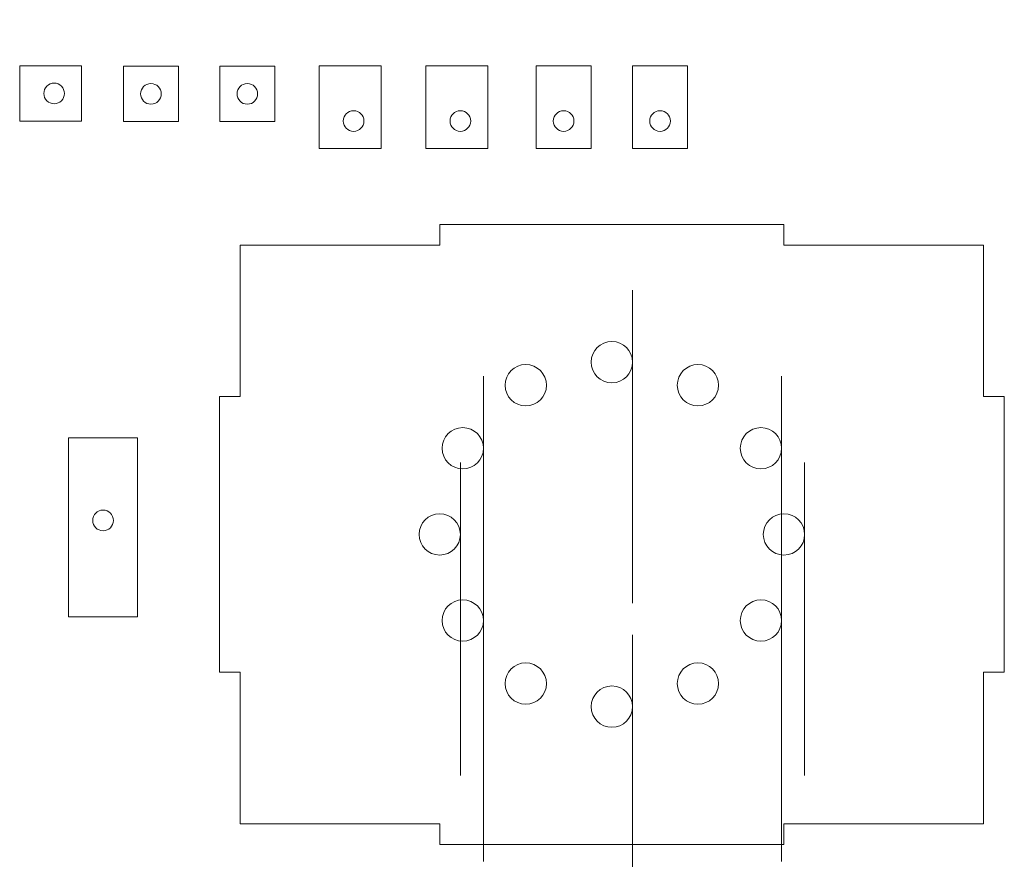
# Model space of a CAD drawing. Header units: millimetres. Extents: x -505 to -219, y -128 to 208.
# Tile 6 of 6: x -362 to -219, y 86 to 208. Entities that reach past the tile are written whole.
import ezdxf

# ---------------------------------------------------------------- set-up
doc = ezdxf.new("R2010")
doc.units = ezdxf.units.MM
doc.header["$MEASUREMENT"] = 0
doc.layers.add('layer 2', color=7, linetype='Continuous')

msp = doc.modelspace()

# ---------------------------------------------------------------- linework, layer by layer
at = {"layer": 'layer 2', "color": 177, "lineweight": 9}
for points, knots in [([(-273, 158.5), (-273, 160.1568), (-274.3431, 161.5), (-276, 161.5), (-276, 161.5), (-277.6568, 161.5), (-279, 160.1568), (-279, 158.5), (-279, 158.5), (-279, 156.8431), (-277.6568, 155.5), (-276, 155.5), (-276, 155.5), (-274.3431, 155.5), (-273, 156.8431), (-273, 158.4999), (-273, 208.2039), (-273, 59.092), (-273, 158.5)], [0, 0, 0, 0, 0.2, 0.2, 0.2, 0.2, 0.4, 0.4, 0.4, 0.4, 0.6, 0.6, 0.6, 0.6, 1, 1, 1, 1.0001, 1.0001, 1.0001, 1.0001]), ([(-355.5, 197.5), (-355.5, 198.3284), (-356.1715, 199), (-357, 199), (-357, 199), (-357.8284, 199), (-358.5, 198.3284), (-358.5, 197.5), (-358.5, 197.5), (-358.5, 196.6715), (-357.8284, 196), (-357, 196), (-357, 196), (-356.1716, 196), (-355.5, 196.6715), (-355.5, 197.5)], [0, 0, 0, 0, 0.2, 0.2, 0.2, 0.2, 0.4, 0.4, 0.4, 0.4, 0.6, 0.6, 0.6, 0.6, 1, 1, 1, 1]), ([(-341.4393, 197.4393), (-341.4393, 198.2677), (-342.1109, 198.9393), (-342.9393, 198.9393), (-342.9393, 198.9393), (-343.7678, 198.9393), (-344.4393, 198.2678), (-344.4393, 197.4393), (-344.4393, 197.4393), (-344.4393, 196.6109), (-343.7678, 195.9393), (-342.9394, 195.9393), (-342.9394, 195.9393), (-342.1109, 195.9393), (-341.4394, 196.6109), (-341.4393, 197.4393)], [0, 0, 0, 0, 0.2, 0.2, 0.2, 0.2, 0.4, 0.4, 0.4, 0.4, 0.6, 0.6, 0.6, 0.6, 1, 1, 1, 1]), ([(-327.4393, 197.4393), (-327.4393, 198.2678), (-328.1108, 198.9393), (-328.9393, 198.9393), (-328.9393, 198.9393), (-329.7677, 198.9393), (-330.4393, 198.2678), (-330.4393, 197.4393), (-330.4393, 197.4393), (-330.4393, 196.6109), (-329.7677, 195.9393), (-328.9393, 195.9393), (-328.9393, 195.9393), (-328.1108, 195.9393), (-327.4393, 196.6109), (-327.4393, 197.4393)], [0, 0, 0, 0, 0.2, 0.2, 0.2, 0.2, 0.4, 0.4, 0.4, 0.4, 0.6, 0.6, 0.6, 0.6, 1, 1, 1, 1]), ([(-312, 193.5), (-312, 194.3284), (-312.6716, 195), (-313.5, 195), (-313.5, 195), (-314.3285, 195), (-315, 194.3284), (-315, 193.5), (-315, 193.5), (-315, 192.6716), (-314.3285, 192), (-313.5, 192), (-313.5, 192), (-312.6716, 192), (-312, 192.6716), (-312, 193.5)], [0, 0, 0, 0, 0.2, 0.2, 0.2, 0.2, 0.4, 0.4, 0.4, 0.4, 0.6, 0.6, 0.6, 0.6, 1, 1, 1, 1]), ([(-294.6506, 146), (-294.6506, 147.6568), (-295.9937, 149), (-297.6506, 149), (-297.6506, 149), (-299.3074, 149), (-300.6506, 147.6568), (-300.6506, 146), (-300.6506, 146), (-300.6506, 144.3431), (-299.3075, 143), (-297.6506, 143), (-297.6506, 143), (-295.9938, 143), (-294.6506, 144.3431), (-294.6506, 145.9999), (-294.6506, 195.7039), (-294.6506, 46.592), (-294.6506, 146)], [0, 0, 0, 0, 0.2, 0.2, 0.2, 0.2, 0.4, 0.4, 0.4, 0.4, 0.6, 0.6, 0.6, 0.6, 1, 1, 1, 1.0001, 1.0001, 1.0001, 1.0001]), ([(-296.5, 193.5), (-296.5, 194.3284), (-297.1716, 195), (-298, 195), (-298, 195), (-298.8285, 195), (-299.5, 194.3284), (-299.5, 193.5), (-299.5, 193.5), (-299.5, 192.6716), (-298.8285, 192), (-298, 192), (-298, 192), (-297.1716, 192), (-296.5, 192.6716), (-296.5, 193.5)], [0, 0, 0, 0, 0.2, 0.2, 0.2, 0.2, 0.4, 0.4, 0.4, 0.4, 0.6, 0.6, 0.6, 0.6, 1, 1, 1, 1]), ([(-281.5, 193.5), (-281.5, 194.3284), (-282.1716, 195), (-283, 195), (-283, 195), (-283.8284, 195), (-284.5, 194.3284), (-284.5, 193.5), (-284.5, 193.5), (-284.5, 192.6715), (-283.8284, 192), (-283, 192), (-283, 192), (-282.1716, 192), (-281.5, 192.6715), (-281.5, 193.5)], [0, 0, 0, 0, 0.2, 0.2, 0.2, 0.2, 0.4, 0.4, 0.4, 0.4, 0.6, 0.6, 0.6, 0.6, 1, 1, 1, 1]), ([(-267.5, 193.5), (-267.5, 194.3284), (-268.1715, 195), (-269, 195), (-269, 195), (-269.8284, 195), (-270.5, 194.3284), (-270.5, 193.5), (-270.5, 193.5), (-270.5, 192.6715), (-269.8284, 192), (-269, 192), (-269, 192), (-268.1715, 192), (-267.5, 192.6715), (-267.5, 193.5)], [0, 0, 0, 0, 0.2, 0.2, 0.2, 0.2, 0.4, 0.4, 0.4, 0.4, 0.6, 0.6, 0.6, 0.6, 1, 1, 1, 1]), ([(-251.3493, 146), (-251.3493, 147.6568), (-252.6925, 149), (-254.3493, 149), (-254.3493, 149), (-256.0062, 149), (-257.3493, 147.6568), (-257.3493, 146), (-257.3493, 146), (-257.3493, 144.3431), (-256.0062, 143), (-254.3493, 143), (-254.3493, 143), (-252.6925, 143), (-251.3493, 144.3431), (-251.3493, 145.9999), (-251.3493, 195.7039), (-251.3493, 46.592), (-251.3493, 146)], [0, 0, 0, 0, 0.2, 0.2, 0.2, 0.2, 0.4, 0.4, 0.4, 0.4, 0.6, 0.6, 0.6, 0.6, 1, 1, 1, 1.0001, 1.0001, 1.0001, 1.0001]), ([(-298, 133.5), (-298, 135.1568), (-299.3431, 136.5), (-301, 136.5), (-301, 136.5), (-302.6568, 136.5), (-304, 135.1568), (-304, 133.5), (-304, 133.5), (-304, 131.8431), (-302.6568, 130.5), (-301, 130.5), (-301, 130.5), (-299.3431, 130.5), (-298, 131.8431), (-298, 133.4999), (-298, 183.2039), (-298, 34.092), (-298, 133.5)], [0, 0, 0, 0, 0.2, 0.2, 0.2, 0.2, 0.4, 0.4, 0.4, 0.4, 0.6, 0.6, 0.6, 0.6, 1, 1, 1, 1.0001, 1.0001, 1.0001, 1.0001]), ([(-248, 133.5), (-248, 135.1568), (-249.3431, 136.5), (-251, 136.5), (-251, 136.5), (-252.6568, 136.5), (-254, 135.1568), (-254, 133.5), (-254, 133.5), (-254, 131.8431), (-252.6568, 130.5), (-251, 130.5), (-251, 130.5), (-249.3431, 130.5), (-248, 131.8431), (-248, 133.4999), (-248, 183.2039), (-248, 34.092), (-248, 133.5)], [0, 0, 0, 0, 0.2, 0.2, 0.2, 0.2, 0.4, 0.4, 0.4, 0.4, 0.6, 0.6, 0.6, 0.6, 1, 1, 1, 1.0001, 1.0001, 1.0001, 1.0001]), ([(-294.6506, 121), (-294.6506, 122.6568), (-295.9937, 124), (-297.6506, 124), (-297.6506, 124), (-299.3074, 124), (-300.6506, 122.6568), (-300.6506, 121), (-300.6506, 121), (-300.6506, 119.3431), (-299.3075, 118), (-297.6506, 118), (-297.6506, 118), (-295.9938, 118), (-294.6506, 119.3431), (-294.6506, 120.9999), (-294.6506, 170.7039), (-294.6506, 21.592), (-294.6506, 121)], [0, 0, 0, 0, 0.2, 0.2, 0.2, 0.2, 0.4, 0.4, 0.4, 0.4, 0.6, 0.6, 0.6, 0.6, 1, 1, 1, 1.0001, 1.0001, 1.0001, 1.0001]), ([(-251.3493, 121), (-251.3493, 122.6568), (-252.6925, 124), (-254.3493, 124), (-254.3493, 124), (-256.0062, 124), (-257.3493, 122.6568), (-257.3493, 121), (-257.3493, 121), (-257.3493, 119.3431), (-256.0062, 118), (-254.3493, 118), (-254.3493, 118), (-252.6925, 118), (-251.3493, 119.3431), (-251.3493, 120.9999), (-251.3493, 170.7039), (-251.3493, 21.592), (-251.3493, 121)], [0, 0, 0, 0, 0.2, 0.2, 0.2, 0.2, 0.4, 0.4, 0.4, 0.4, 0.6, 0.6, 0.6, 0.6, 1, 1, 1, 1.0001, 1.0001, 1.0001, 1.0001]), ([(-285.5, 155.1506), (-285.5, 156.8075), (-286.8431, 158.1506), (-288.5, 158.1506), (-288.5, 158.1506), (-290.1568, 158.1506), (-291.5, 156.8075), (-291.5, 155.1506), (-291.5, 155.1506), (-291.5, 153.4938), (-290.1568, 152.1506), (-288.5, 152.1506), (-288.5, 152.1506), (-286.8431, 152.1506), (-285.5, 153.4937), (-285.5, 155.1506)], [0, 0, 0, 0, 0.2, 0.2, 0.2, 0.2, 0.4, 0.4, 0.4, 0.4, 0.6, 0.6, 0.6, 0.6, 1, 1, 1, 1]), ([(-273, 108.5), (-273, 110.1568), (-274.3431, 111.5), (-276, 111.5), (-276, 111.5), (-277.6568, 111.5), (-279, 110.1568), (-279, 108.5), (-279, 108.5), (-279, 106.8431), (-277.6568, 105.5), (-276, 105.5), (-276, 105.5), (-274.3431, 105.5), (-273, 106.8431), (-273, 108.4999), (-273, 158.2039), (-273, 9.092), (-273, 108.5)], [0, 0, 0, 0, 0.2, 0.2, 0.2, 0.2, 0.4, 0.4, 0.4, 0.4, 0.6, 0.6, 0.6, 0.6, 1, 1, 1, 1.0001, 1.0001, 1.0001, 1.0001]), ([(-260.5, 155.1506), (-260.5, 156.8075), (-261.8431, 158.1506), (-263.5, 158.1506), (-263.5, 158.1506), (-265.1568, 158.1506), (-266.5, 156.8075), (-266.5, 155.1506), (-266.5, 155.1506), (-266.5, 153.4938), (-265.1568, 152.1506), (-263.5, 152.1506), (-263.5, 152.1506), (-261.8431, 152.1506), (-260.5, 153.4937), (-260.5, 155.1506)], [0, 0, 0, 0, 0.2, 0.2, 0.2, 0.2, 0.4, 0.4, 0.4, 0.4, 0.6, 0.6, 0.6, 0.6, 1, 1, 1, 1]), ([(-348.3941, 135.5255), (-348.3941, 136.3539), (-349.0657, 137.0255), (-349.8941, 137.0255), (-349.8941, 137.0255), (-350.7225, 137.0255), (-351.3941, 136.3539), (-351.3941, 135.5255), (-351.3941, 135.5255), (-351.3941, 134.697), (-350.7225, 134.0255), (-349.8941, 134.0255), (-349.8941, 134.0255), (-349.0657, 134.0255), (-348.3941, 134.697), (-348.3941, 135.5255)], [0, 0, 0, 0, 0.2, 0.2, 0.2, 0.2, 0.4, 0.4, 0.4, 0.4, 0.6, 0.6, 0.6, 0.6, 1, 1, 1, 1]), ([(-285.5, 111.8493), (-285.5, 113.5062), (-286.8431, 114.8493), (-288.5, 114.8493), (-288.5, 114.8493), (-290.1568, 114.8493), (-291.5, 113.5062), (-291.5, 111.8493), (-291.5, 111.8493), (-291.5, 110.1925), (-290.1568, 108.8493), (-288.5, 108.8493), (-288.5, 108.8493), (-286.8431, 108.8493), (-285.5, 110.1925), (-285.5, 111.8493)], [0, 0, 0, 0, 0.2, 0.2, 0.2, 0.2, 0.4, 0.4, 0.4, 0.4, 0.6, 0.6, 0.6, 0.6, 1, 1, 1, 1]), ([(-260.5, 111.8493), (-260.5, 113.5062), (-261.8431, 114.8493), (-263.5, 114.8493), (-263.5, 114.8493), (-265.1568, 114.8493), (-266.5, 113.5062), (-266.5, 111.8493), (-266.5, 111.8493), (-266.5, 110.1925), (-265.1568, 108.8493), (-263.5, 108.8493), (-263.5, 108.8493), (-261.8431, 108.8493), (-260.5, 110.1925), (-260.5, 111.8493)], [0, 0, 0, 0, 0.2, 0.2, 0.2, 0.2, 0.4, 0.4, 0.4, 0.4, 0.6, 0.6, 0.6, 0.6, 1, 1, 1, 1])]:
    msp.add_open_spline(points, degree=3, knots=knots, dxfattribs=at)
at = {"layer": 'layer 2', "lineweight": 9}
for points, knots in [([(-362, 193.5), (-362, 193.5), (-353, 193.5), (-353, 193.5), (-353, 193.5), (-353, 193.5), (-353, 201.5), (-353, 201.5), (-353, 201.5), (-353, 201.5), (-362, 201.5), (-362, 201.5), (-362, 201.5), (-362, 201.5), (-362, 193.5), (-362, 193.5)], [0, 0, 0, 0, 0.2, 0.2, 0.2, 0.2, 0.4, 0.4, 0.4, 0.4, 0.6, 0.6, 0.6, 0.6, 1, 1, 1, 1]), ([(-338.9393, 201.4393), (-338.9393, 201.4393), (-346.9393, 201.4393), (-346.9393, 201.4393), (-346.9393, 201.4393), (-346.9393, 201.4393), (-346.9393, 193.4393), (-346.9393, 193.4393), (-346.9393, 193.4393), (-346.9393, 193.4393), (-338.9393, 193.4393), (-338.9393, 193.4393), (-338.9393, 193.4393), (-338.9393, 193.4393), (-338.9393, 201.4393), (-338.9393, 201.4393)], [0, 0, 0, 0, 0.2, 0.2, 0.2, 0.2, 0.4, 0.4, 0.4, 0.4, 0.6, 0.6, 0.6, 0.6, 1, 1, 1, 1]), ([(-324.9393, 201.4393), (-324.9393, 201.4393), (-332.9393, 201.4393), (-332.9393, 201.4393), (-332.9393, 201.4393), (-332.9393, 201.4393), (-332.9393, 193.4393), (-332.9393, 193.4393), (-332.9393, 193.4393), (-332.9393, 193.4393), (-324.9393, 193.4393), (-324.9393, 193.4393), (-324.9393, 193.4393), (-324.9393, 193.4393), (-324.9393, 201.4393), (-324.9393, 201.4393)], [0, 0, 0, 0, 0.2, 0.2, 0.2, 0.2, 0.4, 0.4, 0.4, 0.4, 0.6, 0.6, 0.6, 0.6, 1, 1, 1, 1]), ([(-318.5, 201.5), (-318.5, 201.5), (-318.5, 189.5), (-318.5, 189.5), (-318.5, 189.5), (-318.5, 189.5), (-309.5, 189.5), (-309.5, 189.5), (-309.5, 189.5), (-309.5, 189.5), (-309.5, 201.5), (-309.5, 201.5), (-309.5, 201.5), (-309.5, 201.5), (-318.5, 201.5), (-318.5, 201.5)], [0, 0, 0, 0, 0.2, 0.2, 0.2, 0.2, 0.4, 0.4, 0.4, 0.4, 0.6, 0.6, 0.6, 0.6, 1, 1, 1, 1]), ([(-294, 189.5), (-294, 189.5), (-294, 201.5), (-294, 201.5), (-294, 201.5), (-294, 201.5), (-303, 201.5), (-303, 201.5), (-303, 201.5), (-303, 201.5), (-303, 189.5), (-303, 189.5), (-303, 189.5), (-303, 189.5), (-294, 189.5), (-294, 189.5)], [0, 0, 0, 0, 0.2, 0.2, 0.2, 0.2, 0.4, 0.4, 0.4, 0.4, 0.6, 0.6, 0.6, 0.6, 1, 1, 1, 1]), ([(-279, 201.5), (-279, 201.5), (-287, 201.5), (-287, 201.5), (-287, 201.5), (-287, 201.5), (-287, 189.5), (-287, 189.5), (-287, 189.5), (-287, 189.5), (-279, 189.5), (-279, 189.5), (-279, 189.5), (-279, 189.5), (-279, 201.5), (-279, 201.5)], [0, 0, 0, 0, 0.2, 0.2, 0.2, 0.2, 0.4, 0.4, 0.4, 0.4, 0.6, 0.6, 0.6, 0.6, 1, 1, 1, 1]), ([(-273, 189.5), (-273, 189.5), (-265, 189.5), (-265, 189.5), (-265, 189.5), (-265, 189.5), (-265, 201.5), (-265, 201.5), (-265, 201.5), (-265, 201.5), (-273, 201.5), (-273, 201.5), (-273, 201.5), (-273, 201.5), (-273, 189.5), (-273, 189.5)], [0, 0, 0, 0, 0.2, 0.2, 0.2, 0.2, 0.4, 0.4, 0.4, 0.4, 0.6, 0.6, 0.6, 0.6, 1, 1, 1, 1]), ([(-301, 91.5), (-301, 91.5), (-330, 91.5), (-330, 91.5), (-330, 91.5), (-330, 91.5), (-330, 113.5), (-330, 113.5), (-330, 113.5), (-330, 113.5), (-333, 113.5), (-333, 113.5), (-333, 113.5), (-333, 113.5), (-333, 153.5), (-333, 153.5), (-333, 153.5), (-333, 153.5), (-330, 153.5), (-330, 153.5), (-330, 153.5), (-330, 153.5), (-330, 175.5), (-330, 175.5), (-330, 175.5), (-330, 175.5), (-301, 175.5), (-301, 175.5), (-301, 175.5), (-301, 175.5), (-301, 178.5), (-301, 178.5), (-301, 178.5), (-301, 178.5), (-251, 178.5), (-251, 178.5), (-251, 178.5), (-251, 178.5), (-251, 175.5), (-251, 175.5), (-251, 175.5), (-251, 175.5), (-222, 175.5), (-222, 175.5), (-222, 175.5), (-222, 175.5), (-222, 153.5), (-222, 153.5), (-222, 153.5), (-222, 153.5), (-219, 153.5), (-219, 153.5), (-219, 153.5), (-219, 153.5), (-219, 113.5), (-219, 113.5), (-219, 113.5), (-219, 113.5), (-222, 113.5), (-222, 113.5), (-222, 113.5), (-222, 113.5), (-222, 91.5), (-222, 91.5), (-222, 91.5), (-222, 91.5), (-251, 91.5), (-251, 91.5), (-251, 91.5), (-251, 91.5), (-251, 88.5), (-251, 88.5), (-251, 88.5), (-251, 88.5), (-301, 88.5), (-301, 88.5), (-301, 88.5), (-301, 88.5), (-301, 91.5), (-301, 91.5)], [0, 0, 0, 0, 0.04761905, 0.04761905, 0.04761905, 0.04761905, 0.0952381, 0.0952381, 0.0952381, 0.0952381, 0.14285714, 0.14285714, 0.14285714, 0.14285714, 0.19047619, 0.19047619, 0.19047619, 0.19047619, 0.23809524, 0.23809524, 0.23809524, 0.23809524, 0.28571429, 0.28571429, 0.28571429, 0.28571429, 0.33333333, 0.33333333, 0.33333333, 0.33333333, 0.38095238, 0.38095238, 0.38095238, 0.38095238, 0.42857143, 0.42857143, 0.42857143, 0.42857143, 0.47619048, 0.47619048, 0.47619048, 0.47619048, 0.52380952, 0.52380952, 0.52380952, 0.52380952, 0.57142857, 0.57142857, 0.57142857, 0.57142857, 0.61904762, 0.61904762, 0.61904762, 0.61904762, 0.66666667, 0.66666667, 0.66666667, 0.66666667, 0.71428571, 0.71428571, 0.71428571, 0.71428571, 0.76190476, 0.76190476, 0.76190476, 0.76190476, 0.80952381, 0.80952381, 0.80952381, 0.80952381, 0.85714286, 0.85714286, 0.85714286, 0.85714286, 0.9047619, 0.9047619, 0.9047619, 0.9047619, 1, 1, 1, 1]), ([(-344.8941, 147.5255), (-344.8941, 147.5255), (-354.8941, 147.5255), (-354.8941, 147.5255), (-354.8941, 147.5255), (-354.8941, 147.5255), (-354.8941, 121.5255), (-354.8941, 121.5255), (-354.8941, 121.5255), (-354.8941, 121.5255), (-344.8941, 121.5255), (-344.8941, 121.5255), (-344.8941, 121.5255), (-344.8941, 121.5255), (-344.8941, 147.5255), (-344.8941, 147.5255)], [0, 0, 0, 0, 0.2, 0.2, 0.2, 0.2, 0.4, 0.4, 0.4, 0.4, 0.6, 0.6, 0.6, 0.6, 1, 1, 1, 1])]:
    msp.add_open_spline(points, degree=3, knots=knots, dxfattribs=at)

doc.saveas('drawing.dxf')
